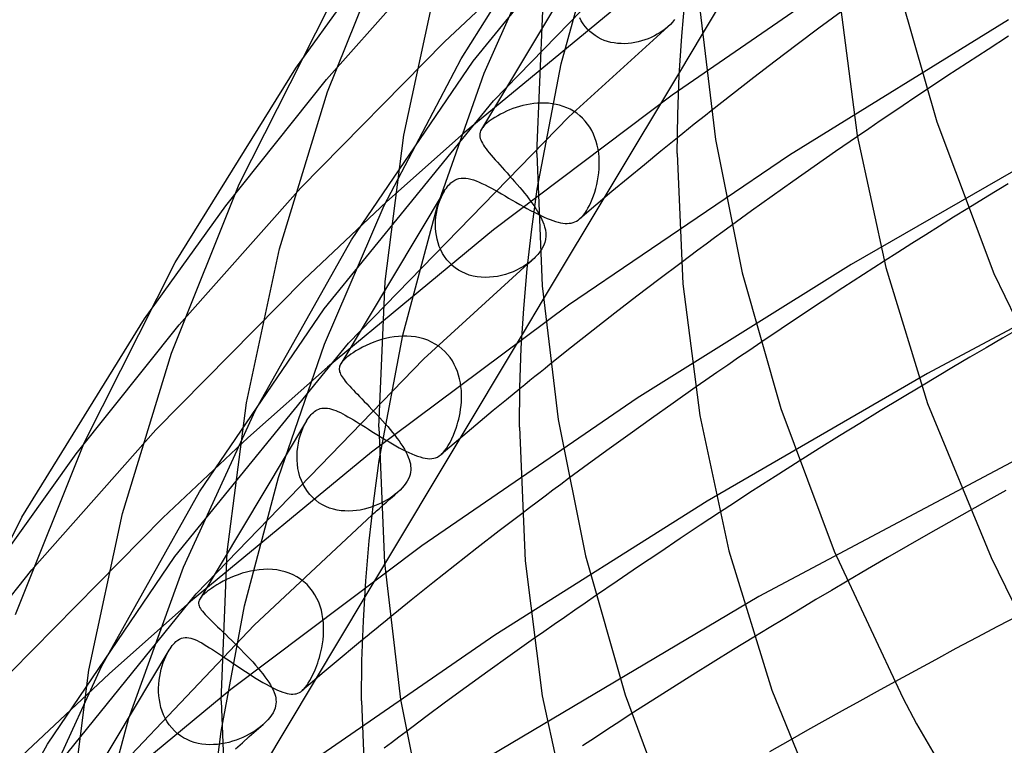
# Model space of a CAD drawing. Header units: millimetres. Extents: x -247 to 247, y -141 to 230.
# Tile 20 of 99: x -200 to -172, y 78 to 99. Entities that reach past the tile are written whole.
import ezdxf

# ---------------------------------------------------------------- set-up
doc = ezdxf.new("R2010")
doc.units = ezdxf.units.MM
doc.layers.add('HIDDEN', color=7, linetype='Continuous')
doc.layers.add('THICK', color=7, linetype='Continuous')

msp = doc.modelspace()

# ---------------------------------------------------------------- linework, layer by layer
at = {"layer": 'HIDDEN'}
for p, q in [((-176.453, 105.053), (-180.292, 98.655)), ((-186.818, 97.884), (-182.098, 103.667)), ((-186.235, 96.759), (-180.108, 103.043)), ((-187.157, 97.953), (-184.35, 102.434)), ((-186.5, 97.542), (-184.757, 101.498)), ((-184.306, 97.805), (-183.31, 101.451)), ((-190.995, 97.362), (-187.608, 101.17)), ((-191.866, 97.69), (-189.61, 100.829)), ((-183.71, 100.732), (-186.581, 95.947)), ((-175.391, 100.878), (-181.145, 96.919)), ((-187.629, 98.439), (-185.334, 100.594)), ((-182.429, 99.676), (-187.072, 95.84)), ((-183.735, 99.031), (-183.781, 99.116)), ((-181.076, 99.069), (-181.133, 98.998)), ((-171.561, 99.064), (-177.804, 95.209)), ((-176.334, 99.294), (-176.963, 98.828)), ((-184.09, 96.296), (-181.267, 98.865)), ((-183.683, 98.949), (-183.735, 99.031)), ((-183.625, 98.872), (-183.683, 98.949)), ((-183.562, 98.799), (-183.625, 98.872)), ((-183.494, 98.732), (-183.562, 98.799)), ((-181.411, 98.752), (-181.488, 98.699)), ((-181.337, 98.807), (-181.411, 98.752)), ((-181.267, 98.865), (-181.337, 98.807)), ((-181.197, 98.93), (-181.267, 98.865)), ((-181.133, 98.998), (-181.197, 98.93)), ((-176.963, 98.828), (-177.587, 98.36)), ((-183.419, 98.669), (-183.494, 98.732)), ((-183.341, 98.612), (-183.419, 98.669)), ((-183.258, 98.561), (-183.341, 98.612)), ((-183.171, 98.516), (-183.258, 98.561)), ((-183.081, 98.478), (-183.171, 98.516)), ((-182.988, 98.447), (-183.081, 98.478)), ((-181.923, 98.49), (-182.016, 98.461)), ((-181.831, 98.524), (-181.923, 98.49)), ((-181.742, 98.563), (-181.831, 98.524)), ((-181.654, 98.605), (-181.742, 98.563)), ((-181.57, 98.65), (-181.654, 98.605)), ((-181.488, 98.699), (-181.57, 98.65)), ((-171.563, 98.597), (-172.147, 98.22)), ((-191.731, 94.279), (-187.629, 98.439)), ((-182.894, 98.421), (-182.988, 98.447)), ((-182.797, 98.403), (-182.894, 98.421)), ((-182.7, 98.39), (-182.797, 98.403)), ((-182.601, 98.384), (-182.7, 98.39)), ((-182.503, 98.383), (-182.601, 98.384)), ((-182.404, 98.388), (-182.503, 98.383)), ((-182.306, 98.399), (-182.404, 98.388)), ((-182.208, 98.415), (-182.306, 98.399)), ((-182.111, 98.435), (-182.208, 98.415)), ((-182.016, 98.461), (-182.111, 98.435)), ((-177.587, 98.36), (-178.207, 97.89)), ((-172.147, 98.22), (-172.732, 97.84)), ((-189.348, 93.78), (-187.157, 97.953)), ((-190.282, 92.797), (-186.818, 97.884)), ((-184.989, 94.237), (-184.306, 97.805)), ((-178.207, 97.89), (-178.821, 97.418)), ((-172.732, 97.84), (-173.316, 97.456)), ((-193.868, 93.766), (-190.995, 97.362)), ((-187.839, 93.736), (-186.5, 97.542)), ((-180.939, 97.576), (-184.819, 91.108)), ((-178.821, 97.418), (-179.43, 96.945)), ((-173.316, 97.456), (-173.899, 97.07)), ((-181.145, 96.919), (-186.237, 93.081)), ((-179.43, 96.945), (-180.034, 96.471)), ((-191.066, 90.834), (-186.235, 96.759)), ((-185.687, 96.534), (-185.78, 96.498)), ((-185.593, 96.567), (-185.687, 96.534)), ((-185.496, 96.597), (-185.593, 96.567)), ((-185.397, 96.623), (-185.496, 96.597)), ((-185.296, 96.646), (-185.397, 96.623)), ((-185.193, 96.665), (-185.296, 96.646)), ((-185.089, 96.68), (-185.193, 96.665)), ((-184.984, 96.689), (-185.089, 96.68)), ((-184.878, 96.694), (-184.984, 96.689)), ((-184.772, 96.693), (-184.878, 96.694)), ((-184.666, 96.687), (-184.772, 96.693)), ((-184.561, 96.674), (-184.666, 96.687)), ((-184.456, 96.656), (-184.561, 96.674)), ((-184.352, 96.631), (-184.456, 96.656)), ((-184.25, 96.599), (-184.352, 96.631)), ((-184.149, 96.56), (-184.25, 96.599)), ((-184.052, 96.514), (-184.149, 96.56)), ((-183.958, 96.461), (-184.052, 96.514)), ((-190.372, 89.851), (-184.09, 96.296)), ((-186.279, 96.233), (-186.356, 96.178)), ((-186.199, 96.285), (-186.279, 96.233)), ((-186.118, 96.333), (-186.199, 96.285)), ((-186.039, 96.377), (-186.118, 96.333)), ((-185.956, 96.419), (-186.039, 96.377)), ((-185.869, 96.46), (-185.956, 96.419)), ((-185.78, 96.498), (-185.869, 96.46)), ((-183.867, 96.401), (-183.958, 96.461)), ((-183.781, 96.333), (-183.867, 96.401)), ((-183.701, 96.26), (-183.781, 96.333)), ((-183.626, 96.18), (-183.701, 96.26)), ((-186.565, 95.972), (-186.582, 95.945)), ((-186.544, 96.001), (-186.565, 95.972)), ((-186.52, 96.029), (-186.544, 96.001)), ((-186.492, 96.059), (-186.52, 96.029)), ((-186.462, 96.089), (-186.492, 96.059)), ((-186.427, 96.119), (-186.462, 96.089)), ((-186.356, 96.178), (-186.427, 96.119)), ((-183.556, 96.094), (-183.626, 96.18)), ((-183.494, 96.003), (-183.556, 96.094)), ((-183.437, 95.907), (-183.494, 96.003)), ((-189.285, 93.877), (-187.072, 95.84)), ((-186.628, 95.817), (-186.63, 95.775)), ((-186.63, 95.775), (-186.626, 95.731)), ((-186.62, 95.859), (-186.628, 95.817)), ((-186.626, 95.731), (-186.617, 95.687)), ((-186.604, 95.902), (-186.62, 95.859)), ((-186.617, 95.687), (-186.601, 95.642)), ((-186.582, 95.945), (-186.604, 95.902)), ((-183.388, 95.808), (-183.437, 95.907)), ((-183.345, 95.705), (-183.388, 95.808)), ((-183.309, 95.599), (-183.345, 95.705)), ((-180.998, 95.702), (-181.469, 95.32)), ((-175.87, 95.737), (-176.489, 95.311)), ((-169.694, 95.744), (-176.048, 92.097)), ((-186.601, 95.642), (-186.581, 95.595)), ((-186.581, 95.595), (-186.555, 95.547)), ((-186.555, 95.547), (-186.524, 95.496)), ((-186.524, 95.496), (-186.489, 95.444)), ((-186.489, 95.444), (-186.449, 95.389)), ((-186.449, 95.389), (-186.405, 95.332)), ((-183.279, 95.49), (-183.309, 95.599)), ((-183.256, 95.379), (-183.279, 95.49)), ((-186.405, 95.332), (-186.357, 95.272)), ((-186.357, 95.272), (-186.304, 95.21)), ((-186.304, 95.21), (-186.248, 95.145)), ((-186.248, 95.145), (-186.189, 95.077)), ((-177.804, 95.209), (-184.1, 90.937)), ((-183.239, 95.268), (-183.256, 95.379)), ((-183.227, 95.155), (-183.239, 95.268)), ((-183.222, 95.041), (-183.227, 95.155)), ((-181.469, 95.32), (-181.937, 94.938)), ((-176.489, 95.311), (-177.101, 94.885)), ((-186.189, 95.077), (-186.127, 95.007)), ((-186.127, 95.007), (-186.061, 94.934)), ((-186.061, 94.934), (-185.993, 94.859)), ((-185.993, 94.859), (-185.923, 94.781)), ((-183.227, 94.815), (-183.222, 94.928)), ((-183.222, 94.928), (-183.222, 95.041)), ((-181.937, 94.938), (-182.402, 94.554)), ((-177.101, 94.885), (-177.704, 94.461)), ((-187.221, 94.54), (-187.159, 94.551)), ((-187.159, 94.551), (-187.094, 94.556)), ((-187.094, 94.556), (-187.026, 94.553)), ((-187.026, 94.553), (-186.956, 94.543)), ((-185.923, 94.781), (-185.852, 94.702)), ((-185.852, 94.702), (-185.779, 94.621)), ((-185.779, 94.621), (-185.706, 94.539)), ((-183.27, 94.481), (-183.251, 94.591)), ((-183.251, 94.591), (-183.237, 94.702)), ((-183.237, 94.702), (-183.227, 94.815)), ((-182.402, 94.554), (-182.863, 94.17)), ((-195.194, 90.38), (-191.731, 94.279)), ((-187.611, 94.228), (-187.58, 94.272)), ((-187.58, 94.272), (-187.549, 94.313)), ((-187.549, 94.313), (-187.516, 94.351)), ((-187.516, 94.351), (-187.483, 94.386)), ((-187.483, 94.386), (-187.448, 94.418)), ((-187.448, 94.418), (-187.394, 94.46)), ((-187.394, 94.46), (-187.338, 94.494)), ((-187.338, 94.494), (-187.281, 94.521)), ((-187.281, 94.521), (-187.221, 94.54)), ((-186.956, 94.543), (-186.884, 94.527)), ((-186.884, 94.527), (-186.808, 94.505)), ((-186.808, 94.505), (-186.73, 94.477)), ((-186.73, 94.477), (-186.65, 94.444)), ((-186.65, 94.444), (-186.566, 94.406)), ((-186.566, 94.406), (-186.479, 94.365)), ((-186.479, 94.365), (-186.39, 94.319)), ((-186.39, 94.319), (-186.298, 94.27)), ((-186.298, 94.27), (-186.204, 94.218)), ((-185.706, 94.539), (-185.634, 94.457)), ((-185.634, 94.457), (-185.562, 94.374)), ((-185.562, 94.374), (-185.491, 94.292)), ((-185.491, 94.292), (-185.422, 94.209)), ((-183.321, 94.261), (-183.294, 94.37)), ((-183.294, 94.37), (-183.27, 94.481)), ((-177.704, 94.461), (-178.299, 94.039)), ((-171.577, 94.391), (-172.153, 94.04)), ((-187.64, 94.181), (-190.591, 89.263)), ((-187.758, 93.936), (-187.722, 94.023)), ((-187.722, 94.023), (-187.683, 94.105)), ((-187.683, 94.105), (-187.64, 94.181)), ((-187.64, 94.181), (-187.611, 94.228)), ((-186.204, 94.218), (-186.107, 94.164)), ((-186.107, 94.164), (-186.008, 94.107)), ((-186.008, 94.107), (-185.907, 94.048)), ((-185.907, 94.048), (-185.805, 93.989)), ((-185.805, 93.989), (-185.701, 93.929)), ((-185.422, 94.209), (-185.356, 94.127)), ((-185.356, 94.127), (-185.291, 94.047)), ((-185.291, 94.047), (-185.23, 93.967)), ((-183.423, 93.958), (-183.386, 94.055)), ((-183.386, 94.055), (-183.352, 94.156)), ((-183.352, 94.156), (-183.321, 94.261)), ((-182.863, 94.17), (-183.321, 93.784)), ((-178.299, 94.039), (-178.883, 93.62)), ((-172.153, 94.04), (-172.726, 93.687)), ((-196.177, 90.545), (-193.868, 93.766)), ((-191.645, 91.66), (-189.285, 93.877)), ((-191.054, 89.825), (-189.348, 93.78)), ((-188.818, 90.087), (-187.839, 93.736)), ((-187.843, 93.653), (-187.819, 93.751)), ((-187.819, 93.751), (-187.791, 93.846)), ((-187.791, 93.846), (-187.758, 93.936)), ((-185.701, 93.929), (-185.596, 93.868)), ((-185.596, 93.868), (-185.491, 93.808)), ((-185.491, 93.808), (-185.386, 93.749)), ((-185.386, 93.749), (-185.283, 93.691)), ((-185.23, 93.967), (-185.171, 93.888)), ((-185.171, 93.888), (-185.115, 93.81)), ((-185.115, 93.81), (-185.062, 93.734)), ((-183.321, 93.784), (-183.776, 93.398)), ((-183.546, 93.696), (-183.503, 93.778)), ((-183.503, 93.778), (-183.462, 93.865)), ((-183.462, 93.865), (-183.423, 93.958)), ((-187.886, 93.345), (-187.877, 93.45)), ((-187.877, 93.45), (-187.862, 93.552)), ((-187.862, 93.552), (-187.843, 93.653)), ((-185.283, 93.691), (-185.181, 93.636)), ((-185.181, 93.636), (-185.081, 93.584)), ((-185.081, 93.584), (-184.984, 93.534)), ((-184.984, 93.534), (-184.889, 93.489)), ((-184.971, 93.59), (-184.929, 93.518)), ((-184.929, 93.518), (-184.891, 93.447)), ((-184.891, 93.447), (-184.858, 93.377)), ((-184.889, 93.489), (-184.798, 93.447)), ((-184.798, 93.447), (-184.711, 93.409)), ((-183.782, 93.394), (-183.733, 93.439)), ((-183.733, 93.439), (-183.684, 93.492)), ((-183.684, 93.492), (-183.637, 93.552)), ((-183.637, 93.552), (-183.591, 93.62)), ((-183.591, 93.62), (-183.546, 93.696)), ((-178.883, 93.62), (-179.455, 93.205)), ((-187.89, 93.24), (-187.886, 93.345)), ((-187.888, 93.133), (-187.89, 93.24)), ((-184.858, 93.377), (-184.828, 93.308)), ((-184.828, 93.308), (-184.802, 93.24)), ((-184.802, 93.24), (-184.781, 93.172)), ((-184.781, 93.172), (-184.76, 93.082)), ((-184.711, 93.409), (-184.627, 93.375)), ((-184.627, 93.375), (-184.546, 93.346)), ((-184.546, 93.346), (-184.469, 93.321)), ((-184.469, 93.321), (-184.396, 93.3)), ((-184.396, 93.3), (-184.325, 93.284)), ((-184.325, 93.284), (-184.259, 93.273)), ((-184.259, 93.273), (-184.195, 93.267)), ((-184.195, 93.267), (-184.135, 93.265)), ((-184.135, 93.265), (-184.078, 93.268)), ((-184.078, 93.268), (-184.023, 93.276)), ((-184.023, 93.276), (-183.971, 93.289)), ((-183.971, 93.289), (-183.922, 93.307)), ((-183.922, 93.307), (-183.874, 93.33)), ((-183.874, 93.33), (-183.827, 93.359)), ((-183.827, 93.359), (-183.782, 93.394)), ((-186.237, 93.081), (-190.969, 89.171)), ((-187.88, 93.027), (-187.888, 93.133)), ((-187.865, 92.92), (-187.88, 93.027)), ((-187.844, 92.815), (-187.865, 92.92)), ((-184.76, 93.082), (-184.749, 92.991)), ((-184.747, 92.901), (-184.757, 92.811)), ((-184.749, 92.991), (-184.747, 92.901)), ((-193.019, 87.944), (-190.282, 92.797)), ((-187.816, 92.711), (-187.844, 92.815)), ((-187.782, 92.608), (-187.816, 92.711)), ((-187.74, 92.509), (-187.782, 92.608)), ((-184.812, 92.63), (-184.859, 92.541)), ((-184.778, 92.72), (-184.812, 92.63)), ((-184.757, 92.811), (-184.778, 92.72)), ((-167.132, 92.586), (-173.872, 88.994)), ((-187.69, 92.412), (-187.74, 92.509)), ((-187.633, 92.319), (-187.69, 92.412)), ((-187.568, 92.231), (-187.633, 92.319)), ((-184.859, 92.541), (-184.917, 92.452)), ((-188.221, 89.407), (-185.26, 92.112)), ((-187.495, 92.148), (-187.568, 92.231)), ((-187.416, 92.071), (-187.495, 92.148)), ((-187.329, 92), (-187.416, 92.071)), ((-185.382, 92.043), (-185.478, 91.987)), ((-185.29, 92.102), (-185.382, 92.043)), ((-185.203, 92.166), (-185.29, 92.102)), ((-185.122, 92.233), (-185.203, 92.166)), ((-176.048, 92.097), (-182.141, 88.285)), ((-180.889, 92.146), (-181.524, 91.668)), ((-175.109, 92.187), (-175.695, 91.81)), ((-187.237, 91.937), (-187.329, 92)), ((-187.138, 91.882), (-187.237, 91.937)), ((-187.035, 91.835), (-187.138, 91.882)), ((-186.927, 91.796), (-187.035, 91.835)), ((-186.816, 91.766), (-186.927, 91.796)), ((-186.703, 91.745), (-186.816, 91.766)), ((-186.588, 91.732), (-186.703, 91.745)), ((-186.237, 91.741), (-186.354, 91.73)), ((-186.122, 91.758), (-186.237, 91.741)), ((-186.008, 91.782), (-186.122, 91.758)), ((-185.896, 91.813), (-186.008, 91.782)), ((-185.787, 91.849), (-185.896, 91.813)), ((-185.681, 91.89), (-185.787, 91.849)), ((-185.578, 91.936), (-185.681, 91.89)), ((-185.478, 91.987), (-185.578, 91.936)), ((-175.695, 91.81), (-176.283, 91.428)), ((-195.855, 87.388), (-191.645, 91.66)), ((-186.471, 91.727), (-186.588, 91.732)), ((-186.354, 91.73), (-186.471, 91.727)), ((-181.524, 91.668), (-182.154, 91.189)), ((-182.154, 91.189), (-182.778, 90.708)), ((-176.283, 91.428), (-176.87, 91.042)), ((-184.1, 90.937), (-189.709, 86.75)), ((-176.87, 91.042), (-177.457, 90.654)), ((-194.611, 85.619), (-191.066, 90.834)), ((-182.778, 90.708), (-183.398, 90.225)), ((-177.457, 90.654), (-178.042, 90.263)), ((-198.126, 86.703), (-195.194, 90.38)), ((-189.491, 86.515), (-188.818, 90.087)), ((-185.423, 90.102), (-189.344, 83.566)), ((-183.398, 90.225), (-184.012, 89.741)), ((-178.042, 90.263), (-178.624, 89.87)), ((-195.313, 83.784), (-190.372, 89.851)), ((-192.365, 86.028), (-191.054, 89.825)), ((-189.864, 89.79), (-189.967, 89.74)), ((-189.759, 89.838), (-189.864, 89.79)), ((-189.651, 89.881), (-189.759, 89.838)), ((-189.541, 89.921), (-189.651, 89.881)), ((-189.427, 89.956), (-189.541, 89.921)), ((-189.311, 89.987), (-189.427, 89.956)), ((-189.192, 90.013), (-189.311, 89.987)), ((-189.071, 90.033), (-189.192, 90.013)), ((-188.948, 90.047), (-189.071, 90.033)), ((-188.825, 90.054), (-188.948, 90.047)), ((-188.702, 90.054), (-188.825, 90.054)), ((-188.579, 90.047), (-188.702, 90.054)), ((-188.458, 90.032), (-188.579, 90.047)), ((-188.339, 90.008), (-188.458, 90.032)), ((-188.223, 89.976), (-188.339, 90.008)), ((-188.109, 89.936), (-188.223, 89.976)), ((-188, 89.888), (-188.109, 89.936)), ((-187.897, 89.831), (-188, 89.888)), ((-187.798, 89.767), (-187.897, 89.831)), ((-190.357, 89.498), (-190.403, 89.462)), ((-190.302, 89.539), (-190.357, 89.498)), ((-190.235, 89.584), (-190.302, 89.539)), ((-190.157, 89.633), (-190.235, 89.584)), ((-190.065, 89.687), (-190.157, 89.633)), ((-189.967, 89.74), (-190.065, 89.687)), ((-187.706, 89.695), (-187.798, 89.767)), ((-187.621, 89.617), (-187.706, 89.695)), ((-187.543, 89.533), (-187.621, 89.617)), ((-187.473, 89.443), (-187.543, 89.533)), ((-184.012, 89.741), (-184.621, 89.255)), ((-194.71, 82.715), (-188.221, 89.407)), ((-190.608, 89.23), (-190.621, 89.199)), ((-190.592, 89.261), (-190.608, 89.23)), ((-190.575, 89.288), (-190.592, 89.261)), ((-190.554, 89.315), (-190.575, 89.288)), ((-190.531, 89.343), (-190.554, 89.315)), ((-190.504, 89.371), (-190.531, 89.343)), ((-190.474, 89.4), (-190.504, 89.371)), ((-190.44, 89.43), (-190.474, 89.4)), ((-190.403, 89.462), (-190.44, 89.43)), ((-187.409, 89.349), (-187.473, 89.443)), ((-187.354, 89.252), (-187.409, 89.349)), ((-187.306, 89.151), (-187.354, 89.252)), ((-193.235, 87.16), (-190.969, 89.171)), ((-190.629, 89.168), (-190.633, 89.137)), ((-190.633, 89.137), (-190.633, 89.106)), ((-190.633, 89.106), (-190.629, 89.075)), ((-190.621, 89.199), (-190.629, 89.168)), ((-190.629, 89.075), (-190.621, 89.042)), ((-190.621, 89.042), (-190.609, 89.009)), ((-190.609, 89.009), (-190.594, 88.974)), ((-190.594, 88.974), (-190.574, 88.938)), ((-190.574, 88.938), (-190.551, 88.901)), ((-187.264, 89.048), (-187.306, 89.151)), ((-187.23, 88.943), (-187.264, 89.048)), ((-187.202, 88.836), (-187.23, 88.943)), ((-173.872, 88.994), (-180.15, 85.356)), ((-190.551, 88.901), (-190.524, 88.861)), ((-190.524, 88.861), (-190.494, 88.82)), ((-190.494, 88.82), (-190.459, 88.776)), ((-190.459, 88.776), (-190.421, 88.73)), ((-190.421, 88.73), (-190.378, 88.681)), ((-190.378, 88.681), (-190.333, 88.63)), ((-187.18, 88.728), (-187.202, 88.836)), ((-187.164, 88.619), (-187.18, 88.728)), ((-190.333, 88.63), (-190.283, 88.576)), ((-190.283, 88.576), (-190.23, 88.52)), ((-190.23, 88.52), (-190.174, 88.461)), ((-190.174, 88.461), (-190.115, 88.399)), ((-190.115, 88.399), (-190.052, 88.334)), ((-187.153, 88.51), (-187.164, 88.619)), ((-187.148, 88.402), (-187.153, 88.51)), ((-187.148, 88.293), (-187.148, 88.402)), ((-185.487, 88.554), (-185.865, 88.244)), ((-180.49, 88.588), (-181.118, 88.149)), ((-174.045, 88.635), (-174.633, 88.281)), ((-190.052, 88.334), (-189.986, 88.266)), ((-189.986, 88.266), (-189.918, 88.196)), ((-189.918, 88.196), (-189.848, 88.123)), ((-189.848, 88.123), (-189.775, 88.048)), ((-182.141, 88.285), (-188.281, 84.08)), ((-187.161, 88.08), (-187.153, 88.186)), ((-187.153, 88.186), (-187.148, 88.293)), ((-185.865, 88.244), (-186.242, 87.933)), ((-181.118, 88.149), (-181.737, 87.711)), ((-174.633, 88.281), (-175.218, 87.926)), ((-195.067, 83.479), (-193.019, 87.944)), ((-191.463, 87.785), (-191.431, 87.822)), ((-191.431, 87.822), (-191.4, 87.854)), ((-191.4, 87.854), (-191.37, 87.881)), ((-191.37, 87.881), (-191.334, 87.91)), ((-191.334, 87.91), (-191.298, 87.935)), ((-191.298, 87.935), (-191.259, 87.957)), ((-191.259, 87.957), (-191.218, 87.976)), ((-191.218, 87.976), (-191.174, 87.991)), ((-191.174, 87.991), (-191.127, 88.001)), ((-191.127, 88.001), (-191.076, 88.007)), ((-191.076, 88.007), (-191.024, 88.007)), ((-191.024, 88.007), (-190.969, 88.002)), ((-190.969, 88.002), (-190.913, 87.993)), ((-190.913, 87.993), (-190.855, 87.978)), ((-190.855, 87.978), (-190.795, 87.959)), ((-190.795, 87.959), (-190.732, 87.936)), ((-190.732, 87.936), (-190.668, 87.908)), ((-190.668, 87.908), (-190.6, 87.877)), ((-190.6, 87.877), (-190.531, 87.842)), ((-190.531, 87.842), (-190.459, 87.804)), ((-189.775, 88.048), (-189.701, 87.97)), ((-189.701, 87.97), (-189.626, 87.891)), ((-189.626, 87.891), (-189.55, 87.81)), ((-187.209, 87.776), (-187.19, 87.875)), ((-187.19, 87.875), (-187.174, 87.976)), ((-187.174, 87.976), (-187.161, 88.08)), ((-186.242, 87.933), (-186.616, 87.622)), ((-175.218, 87.926), (-175.801, 87.569)), ((-191.565, 87.639), (-194.608, 82.567)), ((-191.66, 87.455), (-191.613, 87.552)), ((-191.613, 87.552), (-191.564, 87.641)), ((-191.564, 87.641), (-191.529, 87.696)), ((-191.529, 87.696), (-191.496, 87.743)), ((-191.496, 87.743), (-191.463, 87.785)), ((-190.459, 87.804), (-190.385, 87.762)), ((-190.385, 87.762), (-190.308, 87.718)), ((-190.308, 87.718), (-190.228, 87.671)), ((-190.228, 87.671), (-190.147, 87.622)), ((-190.147, 87.622), (-190.062, 87.57)), ((-190.062, 87.57), (-189.976, 87.516)), ((-189.55, 87.81), (-189.474, 87.728)), ((-189.474, 87.728), (-189.399, 87.645)), ((-189.399, 87.645), (-189.325, 87.561)), ((-189.325, 87.561), (-189.252, 87.478)), ((-187.274, 87.525), (-187.251, 87.606)), ((-187.251, 87.606), (-187.229, 87.69)), ((-187.229, 87.69), (-187.209, 87.776)), ((-186.616, 87.622), (-186.988, 87.31)), ((-181.737, 87.711), (-182.345, 87.277)), ((-175.801, 87.569), (-176.38, 87.212)), ((-199.392, 83.398), (-195.855, 87.388)), ((-191.738, 87.243), (-191.701, 87.352)), ((-191.701, 87.352), (-191.66, 87.455)), ((-189.976, 87.516), (-189.887, 87.46)), ((-189.887, 87.46), (-189.795, 87.403)), ((-189.795, 87.403), (-189.702, 87.344)), ((-189.702, 87.344), (-189.606, 87.284)), ((-189.606, 87.284), (-189.509, 87.224)), ((-189.252, 87.478), (-189.182, 87.396)), ((-189.182, 87.396), (-189.114, 87.314)), ((-189.114, 87.314), (-189.049, 87.232)), ((-187.376, 87.239), (-187.336, 87.342)), ((-186.988, 87.31), (-187.358, 86.997)), ((-187.336, 87.342), (-187.302, 87.439)), ((-187.302, 87.439), (-187.274, 87.525)), ((-182.345, 87.277), (-182.942, 86.846)), ((-169.565, 87.476), (-178.68, 82.638)), ((-195.661, 84.881), (-193.235, 87.16)), ((-191.816, 86.893), (-191.796, 87.012)), ((-191.796, 87.012), (-191.77, 87.129)), ((-191.77, 87.129), (-191.738, 87.243)), ((-189.509, 87.224), (-189.411, 87.164)), ((-189.411, 87.164), (-189.313, 87.104)), ((-189.313, 87.104), (-189.213, 87.045)), ((-189.213, 87.045), (-189.115, 86.987)), ((-189.115, 86.987), (-189.017, 86.932)), ((-189.049, 87.232), (-188.987, 87.151)), ((-188.987, 87.151), (-188.928, 87.071)), ((-188.928, 87.071), (-188.873, 86.992)), ((-188.873, 86.992), (-188.822, 86.914)), ((-187.358, 86.997), (-187.726, 86.684)), ((-187.525, 86.937), (-187.473, 87.03)), ((-187.473, 87.03), (-187.422, 87.133)), ((-187.422, 87.133), (-187.376, 87.239)), ((-176.38, 87.212), (-176.957, 86.853)), ((-200.488, 83.401), (-198.126, 86.703)), ((-189.709, 86.75), (-194.866, 82.502)), ((-191.835, 86.65), (-191.829, 86.772)), ((-191.829, 86.772), (-191.816, 86.893)), ((-189.017, 86.932), (-188.921, 86.879)), ((-188.921, 86.879), (-188.827, 86.829)), ((-188.827, 86.829), (-188.736, 86.783)), ((-188.822, 86.914), (-188.775, 86.837)), ((-188.775, 86.837), (-188.733, 86.76)), ((-188.736, 86.783), (-188.648, 86.74)), ((-188.733, 86.76), (-188.696, 86.686)), ((-188.648, 86.74), (-188.563, 86.702)), ((-188.563, 86.702), (-188.481, 86.668)), ((-187.731, 86.68), (-187.68, 86.727)), ((-187.68, 86.727), (-187.629, 86.786)), ((-187.629, 86.786), (-187.577, 86.855)), ((-187.577, 86.855), (-187.525, 86.937)), ((-182.942, 86.846), (-183.527, 86.42)), ((-176.957, 86.853), (-177.53, 86.493)), ((-191.834, 86.528), (-191.835, 86.65)), ((-191.825, 86.406), (-191.834, 86.528)), ((-188.696, 86.686), (-188.664, 86.612)), ((-188.664, 86.612), (-188.637, 86.539)), ((-188.637, 86.539), (-188.62, 86.479)), ((-188.62, 86.479), (-188.606, 86.418)), ((-188.606, 86.418), (-188.598, 86.359)), ((-188.481, 86.668), (-188.403, 86.638)), ((-188.403, 86.638), (-188.327, 86.614)), ((-188.327, 86.614), (-188.255, 86.594)), ((-188.255, 86.594), (-188.186, 86.579)), ((-188.186, 86.579), (-188.121, 86.569)), ((-188.121, 86.569), (-188.058, 86.566)), ((-188.058, 86.566), (-187.998, 86.568)), ((-187.998, 86.568), (-187.94, 86.576)), ((-187.94, 86.576), (-187.885, 86.591)), ((-187.885, 86.591), (-187.832, 86.613)), ((-187.832, 86.613), (-187.781, 86.643)), ((-187.781, 86.643), (-187.731, 86.68)), ((-183.527, 86.42), (-184.098, 85.998)), ((-191.809, 86.286), (-191.825, 86.406)), ((-191.785, 86.169), (-191.809, 86.286)), ((-191.752, 86.053), (-191.785, 86.169)), ((-188.602, 86.18), (-188.615, 86.119)), ((-188.595, 86.24), (-188.602, 86.18)), ((-188.598, 86.359), (-188.594, 86.299)), ((-188.594, 86.299), (-188.595, 86.24)), ((-193.329, 82.372), (-192.365, 86.028)), ((-191.712, 85.942), (-191.752, 86.053)), ((-191.663, 85.834), (-191.712, 85.942)), ((-188.735, 85.865), (-188.783, 85.8)), ((-188.694, 85.93), (-188.735, 85.865)), ((-188.66, 85.994), (-188.694, 85.93)), ((-188.634, 86.057), (-188.66, 85.994)), ((-188.615, 86.119), (-188.634, 86.057)), ((-197.41, 80.647), (-194.611, 85.619)), ((-191.607, 85.731), (-191.663, 85.834)), ((-191.541, 85.633), (-191.607, 85.731)), ((-191.468, 85.542), (-191.541, 85.633)), ((-189.046, 85.54), (-188.965, 85.611)), ((-188.97, 85.607), (-189.036, 85.552)), ((-188.899, 85.673), (-188.965, 85.611)), ((-188.838, 85.736), (-188.899, 85.673)), ((-188.783, 85.8), (-188.838, 85.736)), ((-191.389, 85.458), (-191.468, 85.542)), ((-191.302, 85.382), (-191.389, 85.458)), ((-191.21, 85.313), (-191.302, 85.382)), ((-191.112, 85.254), (-191.21, 85.313)), ((-189.436, 85.301), (-189.528, 85.259)), ((-189.348, 85.347), (-189.436, 85.301)), ((-189.367, 85.257), (-189.287, 85.328)), ((-189.263, 85.395), (-189.348, 85.347)), ((-189.287, 85.328), (-189.206, 85.399)), ((-189.183, 85.445), (-189.263, 85.395)), ((-189.206, 85.399), (-189.126, 85.47)), ((-189.107, 85.498), (-189.183, 85.445)), ((-189.126, 85.47), (-189.046, 85.54)), ((-189.036, 85.552), (-189.107, 85.498)), ((-180.15, 85.356), (-186.2, 81.539)), ((-191.011, 85.204), (-191.112, 85.254)), ((-190.906, 85.161), (-191.011, 85.204)), ((-190.799, 85.128), (-190.906, 85.161)), ((-190.69, 85.103), (-190.799, 85.128)), ((-190.58, 85.085), (-190.69, 85.103)), ((-190.47, 85.076), (-190.58, 85.085)), ((-190.359, 85.073), (-190.47, 85.076)), ((-190.249, 85.077), (-190.359, 85.073)), ((-190.139, 85.088), (-190.249, 85.077)), ((-190.032, 85.104), (-190.139, 85.088)), ((-189.926, 85.126), (-190.032, 85.104)), ((-189.822, 85.152), (-189.926, 85.126)), ((-189.721, 85.184), (-189.822, 85.152)), ((-189.623, 85.219), (-189.721, 85.184)), ((-189.528, 85.259), (-189.623, 85.219)), ((-189.447, 85.186), (-189.367, 85.257)), ((-179.8, 85.031), (-180.346, 84.67)), ((-172.671, 85.083), (-173.265, 84.748)), ((-199.977, 80.497), (-195.661, 84.881)), ((-193.058, 81.828), (-189.695, 84.965)), ((-185.432, 84.998), (-186.073, 84.509)), ((-173.265, 84.748), (-173.853, 84.414)), ((-186.073, 84.509), (-186.708, 84.018)), ((-180.346, 84.67), (-180.914, 84.291)), ((-180.914, 84.291), (-181.501, 83.898)), ((-173.853, 84.414), (-174.434, 84.082)), ((-188.281, 84.08), (-193.724, 79.992)), ((-186.708, 84.018), (-187.339, 83.525)), ((-181.501, 83.898), (-182.102, 83.492)), ((-174.434, 84.082), (-175.011, 83.749)), ((-198.941, 78.44), (-195.313, 83.784)), ((-175.011, 83.749), (-175.585, 83.415)), ((-202.383, 79.64), (-199.392, 83.398)), ((-196.627, 79.178), (-195.067, 83.479)), ((-193.278, 83.335), (-193.397, 83.301)), ((-193.157, 83.363), (-193.278, 83.335)), ((-193.034, 83.386), (-193.157, 83.363)), ((-192.911, 83.402), (-193.034, 83.386)), ((-192.786, 83.412), (-192.911, 83.402)), ((-192.662, 83.415), (-192.786, 83.412)), ((-192.538, 83.409), (-192.662, 83.415)), ((-192.415, 83.396), (-192.538, 83.409)), ((-192.294, 83.375), (-192.415, 83.396)), ((-192.175, 83.345), (-192.294, 83.375)), ((-192.058, 83.305), (-192.175, 83.345)), ((-187.339, 83.525), (-187.964, 83.031)), ((-182.102, 83.492), (-182.712, 83.078)), ((-175.585, 83.415), (-176.156, 83.08)), ((-193.939, 83.074), (-194.033, 83.023)), ((-193.84, 83.125), (-193.939, 83.074)), ((-193.736, 83.173), (-193.84, 83.125)), ((-193.627, 83.219), (-193.736, 83.173)), ((-193.514, 83.262), (-193.627, 83.219)), ((-193.397, 83.301), (-193.514, 83.262)), ((-191.945, 83.257), (-192.058, 83.305)), ((-191.837, 83.2), (-191.945, 83.257)), ((-191.735, 83.135), (-191.837, 83.2)), ((-191.638, 83.06), (-191.735, 83.135)), ((-191.548, 82.978), (-191.638, 83.06)), ((-182.712, 83.078), (-183.327, 82.657)), ((-194.383, 82.792), (-194.426, 82.758)), ((-194.333, 82.83), (-194.383, 82.792)), ((-194.273, 82.872), (-194.333, 82.83)), ((-194.203, 82.919), (-194.273, 82.872)), ((-194.122, 82.971), (-194.203, 82.919)), ((-194.033, 83.023), (-194.122, 82.971)), ((-191.466, 82.889), (-191.548, 82.978)), ((-191.392, 82.794), (-191.466, 82.889)), ((-191.326, 82.693), (-191.392, 82.794)), ((-187.964, 83.031), (-188.583, 82.535)), ((-199.686, 76.564), (-194.71, 82.715)), ((-197.186, 80.443), (-194.866, 82.502)), ((-194.636, 82.501), (-194.642, 82.47)), ((-194.625, 82.534), (-194.636, 82.501)), ((-194.608, 82.567), (-194.625, 82.534)), ((-194.589, 82.595), (-194.608, 82.567)), ((-194.568, 82.623), (-194.589, 82.595)), ((-194.544, 82.65), (-194.568, 82.623)), ((-194.518, 82.676), (-194.544, 82.65)), ((-194.49, 82.702), (-194.518, 82.676)), ((-194.461, 82.728), (-194.49, 82.702)), ((-194.426, 82.758), (-194.461, 82.728)), ((-189.905, 82.631), (-193.867, 76.027)), ((-191.268, 82.587), (-191.326, 82.693)), ((-191.218, 82.478), (-191.268, 82.587)), ((-188.583, 82.535), (-189.198, 82.038)), ((-178.68, 82.638), (-186.997, 77.71)), ((-194.642, 82.47), (-194.641, 82.438)), ((-194.641, 82.438), (-194.636, 82.405)), ((-194.636, 82.405), (-194.625, 82.372)), ((-194.625, 82.372), (-194.609, 82.338)), ((-194.609, 82.338), (-194.588, 82.302)), ((-194.588, 82.302), (-194.562, 82.263)), ((-194.562, 82.263), (-194.531, 82.222)), ((-194.531, 82.222), (-194.494, 82.179)), ((-193.992, 78.794), (-193.329, 82.372)), ((-191.176, 82.365), (-191.218, 82.478)), ((-191.142, 82.249), (-191.176, 82.365)), ((-191.116, 82.131), (-191.142, 82.249)), ((-194.494, 82.179), (-194.453, 82.132)), ((-194.453, 82.132), (-194.406, 82.082)), ((-194.406, 82.082), (-194.354, 82.029)), ((-194.354, 82.029), (-194.297, 81.972)), ((-194.297, 81.972), (-194.236, 81.912)), ((-191.096, 82.012), (-191.116, 82.131)), ((-191.083, 81.892), (-191.096, 82.012)), ((-171.272, 82.104), (-171.872, 81.788)), ((-199.677, 74.85), (-193.058, 81.828)), ((-194.236, 81.912), (-194.17, 81.848)), ((-194.17, 81.848), (-194.1, 81.781)), ((-194.1, 81.781), (-194.025, 81.709)), ((-194.025, 81.709), (-193.947, 81.635)), ((-191.077, 81.771), (-191.083, 81.892)), ((-191.083, 81.53), (-191.077, 81.651)), ((-191.077, 81.651), (-191.077, 81.771)), ((-171.872, 81.788), (-172.468, 81.472)), ((-195.284, 81.357), (-195.233, 81.396)), ((-195.233, 81.396), (-195.181, 81.427)), ((-195.181, 81.427), (-195.129, 81.45)), ((-195.129, 81.45), (-195.077, 81.464)), ((-195.077, 81.464), (-195.024, 81.471)), ((-195.024, 81.471), (-194.971, 81.471)), ((-194.971, 81.471), (-194.918, 81.465)), ((-194.918, 81.465), (-194.863, 81.453)), ((-194.863, 81.453), (-194.806, 81.436)), ((-194.806, 81.436), (-194.746, 81.413)), ((-194.746, 81.413), (-194.684, 81.386)), ((-194.684, 81.386), (-194.618, 81.354)), ((-193.947, 81.635), (-193.866, 81.557)), ((-193.866, 81.557), (-193.783, 81.476)), ((-193.783, 81.476), (-193.696, 81.392)), ((-193.696, 81.392), (-193.609, 81.307)), ((-186.2, 81.539), (-192.281, 77.351)), ((-191.11, 81.293), (-191.094, 81.411)), ((-191.094, 81.411), (-191.083, 81.53)), ((-189.967, 81.407), (-190.257, 81.167)), ((-185.093, 81.431), (-185.758, 80.962)), ((-178.819, 81.485), (-179.401, 81.128)), ((-172.468, 81.472), (-173.06, 81.157)), ((-195.483, 81.109), (-198.635, 75.855)), ((-195.532, 81.021), (-195.485, 81.105)), ((-195.485, 81.105), (-195.454, 81.155)), ((-195.454, 81.155), (-195.422, 81.202)), ((-195.422, 81.202), (-195.388, 81.247)), ((-195.388, 81.247), (-195.354, 81.288)), ((-195.354, 81.288), (-195.319, 81.325)), ((-195.319, 81.325), (-195.284, 81.357)), ((-194.618, 81.354), (-194.55, 81.317)), ((-194.55, 81.317), (-194.478, 81.276)), ((-194.478, 81.276), (-194.403, 81.231)), ((-194.403, 81.231), (-194.325, 81.183)), ((-194.325, 81.183), (-194.245, 81.131)), ((-194.245, 81.131), (-194.161, 81.077)), ((-193.609, 81.307), (-193.521, 81.219)), ((-193.521, 81.219), (-193.433, 81.131)), ((-193.433, 81.131), (-193.346, 81.041)), ((-191.155, 81.066), (-191.13, 81.178)), ((-191.13, 81.178), (-191.11, 81.293)), ((-190.257, 81.167), (-190.545, 80.927)), ((-179.401, 81.128), (-179.98, 80.77)), ((-173.06, 81.157), (-173.645, 80.842)), ((-195.645, 80.758), (-195.612, 80.847)), ((-195.612, 80.847), (-195.574, 80.934)), ((-195.574, 80.934), (-195.532, 81.021)), ((-194.161, 81.077), (-194.075, 81.019)), ((-194.075, 81.019), (-193.986, 80.96)), ((-193.986, 80.96), (-193.894, 80.898)), ((-193.894, 80.898), (-193.801, 80.834)), ((-193.801, 80.834), (-193.704, 80.769)), ((-193.346, 81.041), (-193.261, 80.952)), ((-193.261, 80.952), (-193.178, 80.864)), ((-193.178, 80.864), (-193.097, 80.776)), ((-191.245, 80.754), (-191.22, 80.828)), ((-191.22, 80.828), (-191.197, 80.905)), ((-191.197, 80.905), (-191.175, 80.985)), ((-191.175, 80.985), (-191.155, 81.066)), ((-190.545, 80.927), (-190.831, 80.686)), ((-185.758, 80.962), (-186.401, 80.503)), ((-173.645, 80.842), (-174.226, 80.528)), ((-199.503, 76.068), (-197.41, 80.647)), ((-195.728, 80.467), (-195.704, 80.567)), ((-195.704, 80.567), (-195.676, 80.665)), ((-195.676, 80.665), (-195.645, 80.758)), ((-193.704, 80.769), (-193.606, 80.702)), ((-193.606, 80.702), (-193.507, 80.635)), ((-193.507, 80.635), (-193.405, 80.568)), ((-193.405, 80.568), (-193.304, 80.501)), ((-193.097, 80.776), (-193.02, 80.688)), ((-193.02, 80.688), (-192.946, 80.603)), ((-192.946, 80.603), (-192.876, 80.519)), ((-192.876, 80.519), (-192.81, 80.436)), ((-191.339, 80.509), (-191.303, 80.597)), ((-191.303, 80.597), (-191.271, 80.679)), ((-191.271, 80.679), (-191.245, 80.754)), ((-190.831, 80.686), (-191.117, 80.446)), ((-179.98, 80.77), (-180.556, 80.411)), ((-174.226, 80.528), (-174.8, 80.215)), ((-199.676, 78.101), (-197.186, 80.443)), ((-195.774, 80.146), (-195.763, 80.256)), ((-195.763, 80.256), (-195.748, 80.362)), ((-195.748, 80.362), (-195.728, 80.467)), ((-193.304, 80.501), (-193.203, 80.436)), ((-193.203, 80.436), (-193.102, 80.372)), ((-193.102, 80.372), (-193.002, 80.31)), ((-193.002, 80.31), (-192.905, 80.251)), ((-192.905, 80.251), (-192.81, 80.195)), ((-192.81, 80.436), (-192.748, 80.355)), ((-192.748, 80.355), (-192.691, 80.275)), ((-192.691, 80.275), (-192.639, 80.198)), ((-191.513, 80.172), (-191.468, 80.247)), ((-191.468, 80.247), (-191.424, 80.33)), ((-191.424, 80.33), (-191.38, 80.42)), ((-191.117, 80.446), (-191.401, 80.204)), ((-191.38, 80.42), (-191.339, 80.509)), ((-186.401, 80.503), (-187.018, 80.058)), ((-180.556, 80.411), (-181.129, 80.051)), ((-193.724, 79.992), (-198.763, 75.832)), ((-195.779, 80.035), (-195.774, 80.146)), ((-195.778, 79.923), (-195.779, 80.035)), ((-192.81, 80.195), (-192.718, 80.143)), ((-192.718, 80.143), (-192.63, 80.094)), ((-192.639, 80.198), (-192.593, 80.124)), ((-192.63, 80.094), (-192.545, 80.05)), ((-192.593, 80.124), (-192.552, 80.051)), ((-192.552, 80.051), (-192.517, 79.98)), ((-192.545, 80.05), (-192.464, 80.011)), ((-192.517, 79.98), (-192.488, 79.911)), ((-192.464, 80.011), (-192.387, 79.975)), ((-192.387, 79.975), (-192.313, 79.945)), ((-191.727, 79.93), (-191.686, 79.961)), ((-191.686, 79.961), (-191.643, 80.002)), ((-191.401, 80.204), (-191.684, 79.963)), ((-191.643, 80.002), (-191.601, 80.049)), ((-191.601, 80.049), (-191.557, 80.106)), ((-191.557, 80.106), (-191.513, 80.172)), ((-187.018, 80.058), (-187.601, 79.631)), ((-181.129, 80.051), (-181.7, 79.69)), ((-195.771, 79.812), (-195.778, 79.923)), ((-195.758, 79.701), (-195.771, 79.812)), ((-195.739, 79.591), (-195.758, 79.701)), ((-192.488, 79.911), (-192.469, 79.858)), ((-192.469, 79.858), (-192.453, 79.805)), ((-192.453, 79.805), (-192.442, 79.753)), ((-192.442, 79.753), (-192.435, 79.699)), ((-192.435, 79.699), (-192.432, 79.642)), ((-192.313, 79.945), (-192.243, 79.919)), ((-192.243, 79.919), (-192.177, 79.897)), ((-192.177, 79.897), (-192.115, 79.881)), ((-192.115, 79.881), (-192.057, 79.87)), ((-192.057, 79.87), (-192.002, 79.863)), ((-192.002, 79.863), (-191.95, 79.861)), ((-191.95, 79.861), (-191.902, 79.865)), ((-191.902, 79.865), (-191.856, 79.873)), ((-191.856, 79.873), (-191.811, 79.886)), ((-191.811, 79.886), (-191.768, 79.905)), ((-191.768, 79.905), (-191.727, 79.93)), ((-181.7, 79.69), (-182.31, 79.298)), ((-195.713, 79.482), (-195.739, 79.591)), ((-195.679, 79.376), (-195.713, 79.482)), ((-192.486, 79.394), (-192.519, 79.328)), ((-192.461, 79.459), (-192.486, 79.394)), ((-192.444, 79.523), (-192.461, 79.459)), ((-192.435, 79.584), (-192.444, 79.523)), ((-192.432, 79.642), (-192.435, 79.584)), ((-187.601, 79.631), (-188.166, 79.211)), ((-197.744, 75.078), (-196.627, 79.178)), ((-195.639, 79.272), (-195.679, 79.376)), ((-195.591, 79.172), (-195.639, 79.272)), ((-195.537, 79.076), (-195.591, 79.172)), ((-192.668, 79.126), (-192.732, 79.059)), ((-192.611, 79.193), (-192.668, 79.126)), ((-192.561, 79.26), (-192.611, 79.193)), ((-192.519, 79.328), (-192.561, 79.26)), ((-188.166, 79.211), (-188.728, 78.791)), ((-195.475, 78.985), (-195.537, 79.076)), ((-195.405, 78.898), (-195.475, 78.985)), ((-195.329, 78.818), (-195.405, 78.898)), ((-192.952, 78.875), (-193.031, 78.82)), ((-192.999, 78.822), (-192.803, 78.994)), ((-192.878, 78.932), (-192.952, 78.875)), ((-192.807, 78.99), (-192.878, 78.932)), ((-192.732, 79.059), (-192.803, 78.994)), ((-195.247, 78.744), (-195.329, 78.818)), ((-195.159, 78.677), (-195.247, 78.744)), ((-195.065, 78.618), (-195.159, 78.677)), ((-194.968, 78.566), (-195.065, 78.618)), ((-194.866, 78.523), (-194.968, 78.566)), ((-193.472, 78.588), (-193.57, 78.55)), ((-193.376, 78.629), (-193.472, 78.588)), ((-193.389, 78.477), (-193.194, 78.65)), ((-193.285, 78.673), (-193.376, 78.629)), ((-193.197, 78.72), (-193.285, 78.673)), ((-193.112, 78.769), (-193.197, 78.72)), ((-193.194, 78.65), (-192.999, 78.822)), ((-193.031, 78.82), (-193.112, 78.769)), ((-201.8, 73.349), (-198.941, 78.44)), ((-194.761, 78.487), (-194.866, 78.523)), ((-194.654, 78.459), (-194.761, 78.487)), ((-194.545, 78.439), (-194.654, 78.459)), ((-194.435, 78.426), (-194.545, 78.439)), ((-194.324, 78.421), (-194.435, 78.426)), ((-194.213, 78.422), (-194.324, 78.421)), ((-194.102, 78.429), (-194.213, 78.422)), ((-193.992, 78.443), (-194.102, 78.429)), ((-193.883, 78.463), (-193.992, 78.443)), ((-193.776, 78.487), (-193.883, 78.463)), ((-193.672, 78.517), (-193.776, 78.487)), ((-193.57, 78.55), (-193.672, 78.517)), ((-193.584, 78.304), (-193.389, 78.477)), ((-177.781, 78.551), (-178.371, 78.215))]:
    msp.add_line(p, q, dxfattribs=at)
at = {"layer": 'THICK'}
for p, q in [((-190.966, 97.017), (-189.067, 101.73)), ((-188.791, 95.782), (-187.867, 100.072)), ((-174.683, 99.926), (-173.608, 96.154)), ((-180.873, 98.599), (-180.773, 99.716)), ((-193.479, 94.382), (-190.935, 99.401)), ((-185, 95.256), (-184.828, 99.32)), ((-180.354, 99.368), (-179.912, 95.656)), ((-176.346, 99.429), (-175.876, 95.768)), ((-180.944, 97.485), (-180.873, 98.599)), ((-180.292, 98.655), (-180.939, 97.576)), ((-195.305, 92.149), (-191.866, 97.69)), ((-180.986, 96.371), (-180.944, 97.485)), ((-173.899, 97.07), (-174.23, 96.849)), ((-192.337, 92.539), (-190.966, 97.017)), ((-174.23, 96.849), (-174.56, 96.627)), ((-174.56, 96.627), (-174.89, 96.405)), ((-181, 95.257), (-180.986, 96.371)), ((-180.196, 96.343), (-180.357, 96.215)), ((-180.034, 96.471), (-180.196, 96.343)), ((-174.89, 96.405), (-175.218, 96.183)), ((-180.678, 95.958), (-180.838, 95.83)), ((-180.518, 96.087), (-180.678, 95.958)), ((-180.357, 96.215), (-180.518, 96.087)), ((-175.545, 95.96), (-175.87, 95.737)), ((-175.218, 96.183), (-175.545, 95.96)), ((-173.608, 96.154), (-171.978, 91.839)), ((-189.324, 91.612), (-188.791, 95.782)), ((-180.838, 95.83), (-180.998, 95.702)), ((-175.876, 95.768), (-175.062, 92.007)), ((-179.912, 95.656), (-179.15, 91.861)), ((-185, 95.256), (-184.851, 91.485)), ((-181, 95.257), (-180.842, 91.545)), ((-195.411, 89.575), (-193.479, 94.382)), ((-185.146, 93.103), (-184.989, 94.237)), ((-185.062, 93.734), (-185.046, 93.709)), ((-185.046, 93.709), (-185.03, 93.685)), ((-185.03, 93.685), (-185.015, 93.661)), ((-185.015, 93.661), (-185, 93.637)), ((-185, 93.637), (-184.985, 93.613)), ((-184.985, 93.613), (-184.971, 93.59)), ((-173.127, 93.439), (-173.525, 93.19)), ((-172.726, 93.687), (-173.127, 93.439)), ((-179.455, 93.205), (-179.699, 93.027)), ((-173.525, 93.19), (-173.923, 92.941)), ((-185.274, 91.97), (-185.146, 93.103)), ((-179.699, 93.027), (-179.939, 92.851)), ((-173.923, 92.941), (-174.319, 92.691)), ((-180.178, 92.675), (-180.416, 92.499)), ((-179.939, 92.851), (-180.178, 92.675)), ((-174.319, 92.691), (-174.714, 92.44)), ((-193.278, 88.16), (-192.337, 92.539)), ((-185.045, 92.305), (-185.081, 92.27)), ((-185.01, 92.341), (-185.045, 92.305)), ((-184.977, 92.378), (-185.01, 92.341)), ((-184.946, 92.415), (-184.977, 92.378)), ((-184.917, 92.452), (-184.946, 92.415)), ((-180.653, 92.323), (-180.889, 92.146)), ((-180.416, 92.499), (-180.653, 92.323)), ((-174.714, 92.44), (-175.109, 92.187)), ((-197.89, 87.035), (-195.305, 92.149)), ((-185.26, 92.112), (-185.236, 92.132)), ((-185.236, 92.132), (-185.213, 92.153)), ((-185.213, 92.153), (-185.19, 92.173)), ((-185.19, 92.173), (-185.166, 92.194)), ((-185.166, 92.194), (-185.143, 92.214)), ((-185.143, 92.214), (-185.119, 92.235)), ((-185.081, 92.27), (-185.119, 92.235)), ((-185.373, 90.841), (-185.274, 91.97)), ((-179.15, 91.861), (-178.049, 87.995)), ((-175.062, 92.007), (-173.87, 88.135)), ((-171.978, 91.839), (-169.834, 87.389)), ((-189.5, 87.462), (-189.324, 91.612)), ((-184.851, 91.485), (-184.397, 87.683)), ((-180.842, 91.545), (-180.361, 87.793)), ((-184.819, 91.108), (-185.423, 90.102)), ((-185.444, 89.715), (-185.373, 90.841)), ((-199.674, 84.897), (-196.177, 90.545)), ((-171.271, 90.265), (-171.738, 89.995)), ((-178.624, 89.87), (-178.938, 89.657)), ((-171.738, 89.995), (-172.203, 89.725)), ((-196.807, 85.006), (-195.411, 89.575)), ((-185.486, 88.589), (-185.444, 89.715)), ((-178.938, 89.657), (-179.252, 89.443)), ((-172.203, 89.725), (-172.666, 89.453)), ((-184.621, 89.255), (-184.766, 89.138)), ((-179.564, 89.229), (-179.874, 89.016)), ((-179.252, 89.443), (-179.564, 89.229)), ((-172.666, 89.453), (-173.127, 89.181)), ((-184.911, 89.021), (-185.055, 88.905)), ((-184.766, 89.138), (-184.911, 89.021)), ((-179.874, 89.016), (-180.183, 88.802)), ((-173.127, 89.181), (-173.587, 88.909)), ((-185.343, 88.671), (-185.487, 88.554)), ((-185.2, 88.788), (-185.343, 88.671)), ((-185.055, 88.905), (-185.2, 88.788)), ((-180.183, 88.802), (-180.49, 88.588)), ((-173.587, 88.909), (-174.045, 88.635)), ((-185.5, 87.462), (-185.486, 88.589)), ((-193.821, 83.903), (-193.278, 88.16)), ((-173.87, 88.135), (-172.061, 83.752)), ((-178.049, 87.995), (-176.531, 83.934)), ((-184.397, 87.683), (-183.618, 83.797)), ((-180.361, 87.793), (-179.529, 83.938)), ((-189.5, 87.462), (-189.347, 83.602)), ((-185.5, 87.462), (-185.338, 83.66)), ((-199.857, 82.132), (-197.89, 87.035)), ((-189.647, 85.369), (-189.491, 86.515)), ((-177.53, 86.493), (-177.872, 86.277)), ((-177.872, 86.277), (-178.214, 86.06)), ((-184.098, 85.998), (-184.322, 85.832)), ((-178.214, 86.06), (-178.574, 85.829)), ((-184.545, 85.666), (-184.768, 85.499)), ((-184.322, 85.832), (-184.545, 85.666)), ((-178.96, 85.58), (-179.37, 85.313)), ((-178.574, 85.829), (-178.96, 85.58)), ((-171.635, 85.661), (-172.155, 85.372)), ((-189.775, 84.224), (-189.647, 85.369)), ((-184.99, 85.332), (-185.211, 85.165)), ((-184.768, 85.499), (-184.99, 85.332)), ((-179.37, 85.313), (-179.8, 85.031)), ((-172.155, 85.372), (-172.671, 85.083)), ((-197.765, 80.539), (-196.807, 85.006)), ((-189.654, 85.002), (-189.613, 85.039)), ((-189.613, 85.039), (-189.571, 85.076)), ((-189.571, 85.076), (-189.53, 85.112)), ((-189.53, 85.112), (-189.488, 85.149)), ((-189.488, 85.149), (-189.447, 85.186)), ((-185.211, 85.165), (-185.432, 84.998)), ((-202.302, 79.687), (-199.674, 84.897)), ((-189.695, 84.965), (-189.654, 85.002)), ((-189.874, 83.084), (-189.775, 84.224)), ((-194, 79.668), (-193.821, 83.903)), ((-179.529, 83.938), (-178.309, 79.972)), ((-176.531, 83.934), (-174.572, 79.756)), ((-185.338, 83.66), (-184.847, 79.817)), ((-183.618, 83.797), (-182.49, 79.837)), ((-172.061, 83.752), (-170.856, 81.281)), ((-189.344, 83.566), (-189.905, 82.631)), ((-189.347, 83.602), (-188.883, 79.71)), ((-189.944, 81.945), (-189.874, 83.084)), ((-176.156, 83.08), (-176.604, 82.816)), ((-176.604, 82.816), (-177.05, 82.551)), ((-183.327, 82.657), (-183.624, 82.453)), ((-177.05, 82.551), (-177.495, 82.285)), ((-183.92, 82.248), (-184.216, 82.043)), ((-183.624, 82.453), (-183.92, 82.248)), ((-177.495, 82.285), (-177.938, 82.019)), ((-189.986, 80.807), (-189.944, 81.945)), ((-189.327, 81.933), (-189.455, 81.828)), ((-189.198, 82.038), (-189.327, 81.933)), ((-184.216, 82.043), (-184.51, 81.839)), ((-177.938, 82.019), (-178.379, 81.752)), ((-189.584, 81.723), (-189.712, 81.618)), ((-189.455, 81.828), (-189.584, 81.723)), ((-184.51, 81.839), (-184.803, 81.634)), ((-178.379, 81.752), (-178.819, 81.485)), ((-189.84, 81.512), (-189.967, 81.407)), ((-189.712, 81.618), (-189.84, 81.512)), ((-184.803, 81.634), (-185.093, 81.431)), ((-190, 79.668), (-189.986, 80.807)), ((-198.318, 76.195), (-197.765, 80.539)), ((-178.309, 79.972), (-176.463, 75.489)), ((-174.8, 80.215), (-175.303, 79.939)), ((-188.883, 79.71), (-188.085, 75.732)), ((-184.847, 79.817), (-183.995, 75.87)), ((-182.49, 79.837), (-180.935, 75.677)), ((-175.303, 79.939), (-175.803, 79.663)), ((-174.572, 79.756), (-174.181, 79.013)), ((-194, 79.668), (-193.843, 75.719)), ((-190, 79.668), (-189.835, 75.776)), ((-175.803, 79.663), (-176.3, 79.386)), ((-182.31, 79.298), (-182.637, 79.086)), ((-176.3, 79.386), (-176.796, 79.109)), ((-182.979, 78.863), (-183.334, 78.629)), ((-182.637, 79.086), (-182.979, 78.863)), ((-176.796, 79.109), (-177.289, 78.83)), ((-174.181, 79.013), (-171.73, 74.837)), ((-194.148, 77.635), (-193.992, 78.794)), ((-188.935, 78.634), (-189.142, 78.478)), ((-188.728, 78.791), (-188.935, 78.634)), ((-183.334, 78.629), (-183.703, 78.386)), ((-177.289, 78.83), (-177.781, 78.551)), ((-189.142, 78.478), (-189.348, 78.321))]:
    msp.add_line(p, q, dxfattribs=at)

doc.saveas('drawing.dxf')
